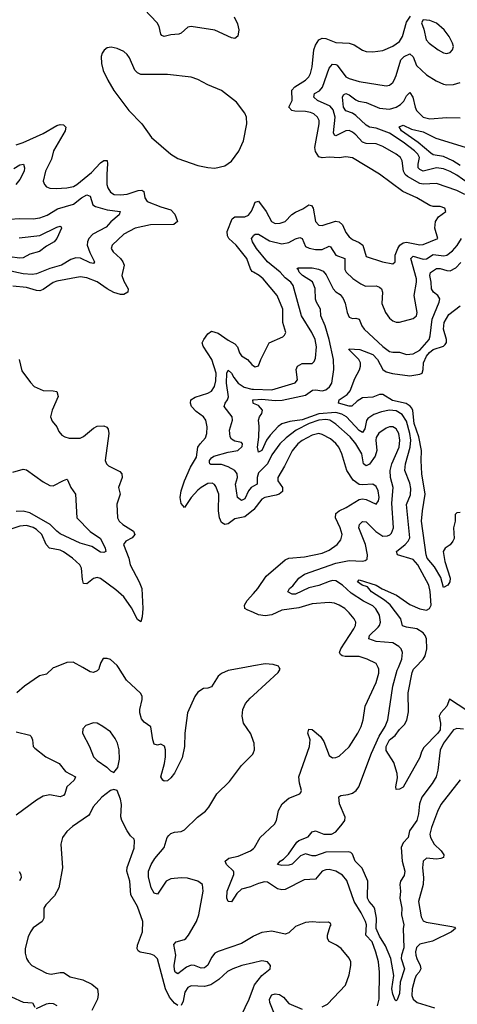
# Model space of a CAD drawing. Header units: inches. Extents: x 1694797 to 1849917, y 907313 to 1017959.
# Tile 199 of 256: x 1748610 to 1751213, y 957999 to 963849. Entities that reach past the tile are written whole.
import ezdxf

# ---------------------------------------------------------------- set-up
doc = ezdxf.new("R2010")
doc.units = ezdxf.units.IN
doc.header["$MEASUREMENT"] = 0
for name, color, linetype in [('B7945', 7, 'Continuous'), ('B7946', 7, 'Continuous'), ('B7955', 7, 'Continuous'), ('B7956', 7, 'Continuous')]:
    doc.layers.add(name, color=color, linetype=linetype)

msp = doc.modelspace()

# ---------------------------------------------------------------- linework, layer by layer
at = {"layer": 'B7945', "color": 5}
for points, elevation in [([(1748816.5, 960000), (1748810, 959997.4), (1748770, 959959.6), (1748727.3, 959950), (1748638, 959890), (1748592.7, 959850)], 720), ([(1749083.5, 960000), (1749080.4, 959990), (1749070, 959979.6), (1749050, 959971.2), (1749030, 959974.8), (1748984.8, 960000)], 720), ([(1749949.8, 960000), (1749850, 959981.7), (1749810, 959964.7), (1749790, 959947.8), (1749750, 959885.1), (1749730, 959877.4), (1749703.9, 959876.1), (1749670, 959854), (1749652.1, 959827.9), (1749608, 959730), (1749591.7, 959610), (1749591.2, 959530), (1749576.7, 959463.3), (1749530, 959373), (1749510, 959343.5), (1749490, 959326.9), (1749470, 959323.6), (1749460.9, 959330), (1749449.7, 959350), (1749471.2, 959428.8), (1749477, 959470), (1749477, 959510), (1749471.6, 959531.6), (1749450, 959543.5), (1749430, 959538), (1749410, 959545.1), (1749401.6, 959570), (1749390, 959646.6), (1749350, 959674.8), (1749335.2, 959695.2), (1749325.2, 959730), (1749324.8, 959750), (1749338.5, 959810), (1749338.3, 959830), (1749328, 959848), (1749245.2, 959925.2), (1749197.2, 960000)], 720), ([(1750000, 959560.9), (1749985.1, 959605.1), (1749940.8, 959670), (1749932.9, 959710), (1749937.6, 959750), (1749954, 959786), (1749981.5, 959818.5), (1750000, 959835.4)], 720), ([(1748590, 959617.2), (1748670, 959597.5), (1748677.8, 959590), (1748685.7, 959570), (1748690.2, 959530.2), (1748700.1, 959520.1), (1748765.6, 959470), (1748844.6, 959430), (1748882.4, 959382.4), (1748941.5, 959350), (1748934.4, 959330), (1748891.2, 959290), (1748878.4, 959250), (1748870, 959239.5), (1748850, 959232.2), (1748790, 959242.9), (1748750, 959235.1), (1748709.3, 959210.7), (1748590, 959122.4)], 720), ([(1750000, 958402.9), (1749998, 958402), (1749930, 958360.5), (1749790, 958312.3), (1749770, 958301.5), (1749750, 958277.1), (1749728.2, 958231.8), (1749710, 958214.7), (1749690, 958213), (1749650, 958228.5), (1749630, 958230.8), (1749601.7, 958218.3), (1749550, 958180.2), (1749534.8, 958190), (1749530, 958202.7), (1749529.5, 958230), (1749538.3, 958290), (1749526.9, 958353.1), (1749540.5, 958370), (1749590, 958384.1), (1749597.3, 958390), (1749613.7, 958410), (1749661.4, 958490), (1749674.9, 958530), (1749701.1, 958670), (1749696.4, 958710), (1749669.5, 958730), (1749608.6, 958748.6), (1749570.9, 958750.9), (1749510, 958743.8), (1749482, 958730), (1749430, 958653.7), (1749410, 958659.8), (1749392.3, 958690), (1749375.5, 958755.5), (1749375.8, 958790), (1749392.4, 958830), (1749414.2, 958865.8), (1749469.2, 958930), (1749488, 958990), (1749497.5, 959002.5), (1749510, 959013.5), (1749530, 959020.7), (1749570, 959025.7), (1749590, 959034.7), (1749667.1, 959110), (1749714.4, 959145.6), (1749734.5, 959170), (1749782.6, 959250), (1749857, 959323), (1749930, 959416.9), (1749995.9, 959484.1), (1750000, 959494.3)], 720), ([(1749550, 957991.6), (1749530, 958005), (1749501.2, 958041.2), (1749477.6, 958090), (1749429, 958269), (1749410, 958288.3), (1749390, 958296.8), (1749327.5, 958307.5), (1749315.6, 958315.6), (1749308.8, 958328.8), (1749310.9, 958350), (1749341.1, 958430), (1749342.3, 958490), (1749310, 958579.5), (1749270.7, 958650), (1749264.5, 958730), (1749248.2, 958790), (1749250, 958810.6), (1749290, 958926), (1749292.8, 958970), (1749290, 958979), (1749270, 958999), (1749250, 959029), (1749217.2, 959090), (1749212.5, 959112.5), (1749214.9, 959185.1), (1749210, 959218), (1749190, 959268.7), (1749170, 959275.3), (1749150, 959269.2), (1749099.1, 959230), (1749047.2, 959172.8), (1749028, 959130), (1749019.3, 959120.7), (1748924.2, 959055.8), (1748890, 959024.7), (1748864.9, 958990), (1748855.6, 958950), (1748864, 958810), (1748842.7, 958690), (1748817.8, 958642.2), (1748764.9, 958590), (1748753.7, 958570), (1748752.9, 958510), (1748743.1, 958490), (1748690, 958453.3), (1748673.7, 958430), (1748661, 958399), (1748643.6, 958330), (1748643.1, 958303.1), (1748650.4, 958270), (1748661.6, 958250), (1748683, 958230), (1748770, 958182.7), (1748797.8, 958177.8), (1748850, 958187.9), (1748870, 958187.2), (1748910, 958162), (1748984.7, 958144.7), (1749038.8, 958118.8), (1749073.1, 958090), (1749077.4, 958057.4), (1749072.2, 958030), (1749038.7, 957961.3)], 740), ([(1750000, 958704.2), (1749983.2, 958696.8), (1749930, 958682.9), (1749902.2, 958657.8), (1749870, 958607.2), (1749850, 958609.8), (1749843, 958630), (1749845, 958670), (1749883.5, 958770), (1749883.2, 958783.2), (1749882.1, 958790), (1749840.4, 958830), (1749832.7, 958850), (1749853.7, 958866.3), (1749910, 958879.7), (1749983.1, 958910), (1750000, 958923.9)], 680), ([(1748607.8, 958787.8), (1748616.6, 958770), (1748618.4, 958750), (1748608, 958732)], 720), ([(1750000, 958245.6), (1749930.7, 958230), (1749877.1, 958210), (1749846, 958194), (1749794.7, 958145.3), (1749746.6, 958113.4), (1749710, 958104.9), (1749630.9, 958109.1), (1749610, 958098.8), (1749592.3, 958070), (1749582.4, 958017.6), (1749570, 957991.1)], 740), ([(1749927.7, 957930), (1749974.5, 958030), (1750000, 958098.2)], 740), ([(1748562.1, 958042.1), (1748630, 958012.2), (1748687.1, 958007.1), (1748700.8, 957980.8)], 720), ([(1748710, 957973.4), (1748770, 958001.5), (1748790, 958006), (1748810, 958004.2), (1748830.6, 957990.6)], 720)]:
    msp.add_lwpolyline(points, dxfattribs=dict(at, elevation=elevation))
at = {"layer": 'B7945', "color": 5, "elevation": 740}
msp.add_lwpolyline([(1749048.5, 959671.5), (1749003.8, 959656.2), (1748984.9, 959635.1), (1748984.4, 959610), (1749024.4, 959530), (1749048.5, 959470), (1749070, 959446.4), (1749128.4, 959408.4), (1749150, 959386), (1749170, 959376), (1749194.5, 959405.5), (1749203.9, 959456.1), (1749201.1, 959510), (1749190.9, 959550.9), (1749178.4, 959578.4), (1749150, 959617), (1749105.2, 959650), (1749070, 959669.5)], close=True, dxfattribs=at)
at = {"layer": 'B7946', "color": 5}
for points, elevation in [([(1749885.7, 963865.7), (1749904.8, 963824.8), (1749912.6, 963790), (1749908.1, 963751.9), (1749890, 963738), (1749870, 963741.8), (1749770, 963788.2), (1749630, 963808.6), (1749610, 963805.6), (1749570.8, 963769.2), (1749557.3, 963762.7), (1749510, 963760.5), (1749468.9, 963748.9), (1749455.1, 963755.1), (1749450, 963764.2), (1749439.2, 963810), (1749427.2, 963830), (1749350, 963911.2)], 680), ([(1748590, 963105), (1748630, 963119.5), (1748750, 963173.1), (1748830, 963220.1), (1748850, 963226), (1748870, 963224.9), (1748884.9, 963210), (1748881.4, 963190), (1748810.8, 963070), (1748798.7, 963021.3), (1748764.3, 962950), (1748750.3, 962890), (1748757, 962870), (1748770, 962855.8), (1748790, 962848.1), (1748826.1, 962846.1), (1748890.2, 962850.2), (1748930, 962858.6), (1748950, 962869.5), (1749037.9, 962942.1), (1749090, 962999), (1749110, 963012.8), (1749130, 963013.7), (1749133.3, 962993.3), (1749127.5, 962932.5), (1749127.8, 962870), (1749133.9, 962850), (1749150, 962825.4), (1749171.3, 962811.3), (1749209.1, 962809.1), (1749250, 962813.6), (1749315.3, 962835.3), (1749337.1, 962837.1), (1749348.2, 962828.2), (1749354.8, 962790), (1749367.7, 962770), (1749450, 962737.2), (1749510, 962719.7), (1749532.9, 962692.9), (1749547.9, 962650), (1749527.8, 962632.2), (1749388.7, 962631.3), (1749296.4, 962610), (1749230, 962575.7), (1749160.2, 962510), (1749154.3, 962490), (1749166.5, 962470), (1749209.6, 962429.6), (1749224.3, 962410), (1749231.9, 962390), (1749218.4, 962330), (1749230, 962296.1), (1749255.4, 962250), (1749254.2, 962230), (1749230, 962217.3), (1749210, 962216.9), (1749170, 962228), (1749130, 962249.5), (1749070, 962291.7), (1749010, 962315), (1748970, 962321.7), (1748830, 962295.2), (1748810, 962287.5), (1748750, 962245.8), (1748730, 962238.4), (1748710, 962240.1), (1748650, 962258.5), (1748570, 962266.4)], 680), ([(1748575.1, 962964.9), (1748610, 962987.9), (1748631.9, 962991.9), (1748639.3, 962970), (1748637.3, 962950), (1748610, 962900.7), (1748586.2, 962870)], 660), ([(1748550, 962663.9), (1748610, 962668.1), (1748690, 962666.4), (1748730, 962672.2), (1748772.8, 962687.2), (1748835.3, 962724.7), (1748930, 962753.3), (1748977.5, 962790), (1749010, 962808.6), (1749030, 962800.2), (1749044.7, 962750), (1749060.4, 962740.4), (1749130, 962718.7), (1749207.3, 962710), (1749201.5, 962690), (1749151.6, 962648.4), (1749123.6, 962616.4), (1749044.3, 962575.7), (1749021.6, 962550), (1749013.7, 962530), (1749012.3, 962510), (1749026.4, 962466.4), (1749055.2, 962410), (1749050, 962400.7), (1749030, 962404.8), (1748972.6, 962432.6), (1748944.7, 962435.3), (1748914.7, 962425.3), (1748858, 962390), (1748790, 962371.7), (1748710, 962338.5), (1748684.4, 962335.6), (1748630, 962339.4), (1748530, 962360.7)], 660), ([(1750000, 962349.8), (1749993.5, 962353.5), (1749983, 962370), (1749961.1, 962430), (1749898.1, 962510), (1749854.1, 962550), (1749845.2, 962565.2), (1749843.1, 962590), (1749873.6, 962666.4), (1749890, 962679), (1749950, 962677.9), (1749970, 962687.8), (1749988.8, 962711.2), (1750000, 962739.5)], 680), ([(1748606.5, 962553.5), (1748730, 962567.4), (1748830, 962616.8), (1748850, 962622.4), (1748857.7, 962617.7), (1748859.5, 962610), (1748830.1, 962549.9), (1748815.2, 962530), (1748770, 962504.4), (1748728.4, 962471.6), (1748670, 962456.7), (1748630, 962434.7), (1748610, 962432.3), (1748550, 962440.9)], 640), ([(1750000, 962520.1), (1749994.2, 962530), (1749989.8, 962550), (1750000, 962565.4)], 660), ([(1750000, 960936.2), (1749950, 960895.3), (1749890, 960882.9), (1749850, 960853), (1749830, 960849.9), (1749810, 960861.6), (1749798.7, 960890), (1749793, 960930), (1749794.6, 961030), (1749776.2, 961076.2), (1749767.8, 961087.8), (1749755, 961095), (1749730, 961093.3), (1749690, 961070.4), (1749670, 961053.5), (1749629.5, 961010), (1749590, 960951.3), (1749570, 960974), (1749564.3, 961010), (1749570.8, 961050), (1749590.8, 961110), (1749626.8, 961190), (1749661.8, 961250), (1749670.5, 961310), (1749682.9, 961330), (1749715.4, 961364.6), (1749722.4, 961390), (1749724.7, 961430), (1749716.8, 961470), (1749703.5, 961490), (1749660.3, 961520.3), (1749632.6, 961550), (1749625.2, 961570), (1749627.1, 961590), (1749654, 961606), (1749730, 961630.6), (1749750, 961641.7), (1749768, 961670), (1749776.2, 961703.8), (1749777.7, 961750), (1749753, 961830), (1749701.1, 961910), (1749695, 961930), (1749705.7, 961950), (1749730, 961983.1), (1749750, 961998), (1749790, 961987.5), (1749850, 961944.9), (1749890, 961923.2), (1749905.3, 961905.3), (1749917.3, 961870), (1749930, 961852), (1749965.5, 961830), (1749990, 961801), (1750000, 961793.5)], 680), ([(1748606.3, 961830), (1748623.7, 961763.7), (1748673.6, 961693.6), (1748697, 961670), (1748750, 961645.5), (1748810, 961644.7), (1748830, 961639.5), (1748839.7, 961610), (1748802.7, 961530), (1748792.7, 961490), (1748803.7, 961463.7), (1748831.3, 961430), (1748842.5, 961402.5), (1748860.9, 961380.9), (1748878, 961370), (1748903.4, 961363.4), (1748970, 961362.4), (1748990, 961372.4), (1749050, 961422.2), (1749070, 961433.4), (1749110, 961435.2), (1749127.5, 961427.5), (1749135.9, 961415.9), (1749140.2, 961390), (1749118.3, 961230), (1749127, 961210), (1749138.8, 961198.8), (1749205.2, 961165.2), (1749218.5, 961150), (1749218.6, 961130), (1749197.6, 961070), (1749208.2, 961030), (1749188.5, 960970), (1749192, 960890), (1749201.7, 960870), (1749223.2, 960850), (1749287.6, 960810), (1749295, 960790), (1749279.6, 960770), (1749242, 960750), (1749228.2, 960730), (1749258.6, 960650), (1749268, 960610), (1749321.5, 960510), (1749337.5, 960470), (1749342.2, 960350), (1749338, 960302), (1749330, 960272.3), (1749310, 960284.7), (1749275.2, 960355.2), (1749230, 960419.5), (1749181.5, 960461.5), (1749090, 960529.8), (1749070, 960534.9), (1749050, 960529.1), (1749010, 960497.6), (1748990, 960498.7), (1748983, 960523), (1748977.8, 960590), (1748967.5, 960610), (1748925, 960650), (1748870, 960687.9), (1748850, 960697.2), (1748788.1, 960710), (1748768.1, 960730), (1748741.6, 960790), (1748710, 960820.2), (1748690, 960832.8), (1748650, 960844.1), (1748610, 960839.9), (1748557.1, 960822.9)], 680), ([(1750000, 961077.5), (1749986.5, 961070), (1749970.8, 961050), (1749950, 961001.6), (1749930, 960992.7), (1749904.7, 961010), (1749894.5, 961090), (1749904.7, 961130), (1749904.5, 961150), (1749890, 961169.9), (1749850, 961192.3), (1749810, 961206.2), (1749746.4, 961206.4), (1749740.4, 961210), (1749739.8, 961219.8), (1749739.6, 961230), (1749750, 961245.2), (1749764.9, 961255.1), (1749850, 961280.4), (1749907, 961290), (1749932.9, 961312.9), (1749935.8, 961330), (1749930, 961336.9), (1749890, 961345.1), (1749870, 961356.9), (1749861, 961370), (1749858.4, 961410), (1749875.1, 961470), (1749874.6, 961490), (1749826.8, 961550), (1749831.5, 961570), (1749846.3, 961590), (1749851.3, 961608.7), (1749840.4, 961690), (1749842.1, 961750), (1749850, 961767.4), (1749870, 961748.2), (1749882.9, 961722.9), (1749910, 961690.1), (1749945.3, 961665.3), (1749990, 961654.6), (1750000, 961654.2)], 660), ([(1750000, 961569.3), (1749998.4, 961570), (1749996, 961590), (1750000, 961590.4)], 640), ([(1748570, 961159.8), (1748630, 961179.2), (1748650, 961174.6), (1748750, 961103), (1748790, 961081), (1748810, 961080.2), (1748870, 961111.4), (1748890, 961118.4), (1748895.2, 961115.2), (1748914, 961070), (1748941.5, 961030), (1748949.2, 960890), (1749028.6, 960808.6), (1749090, 960766), (1749119.2, 960710), (1749122.7, 960690), (1749110, 960682.4), (1749090, 960685.4), (1749038.8, 960718.8), (1748970, 960738.1), (1748850, 960795.2), (1748830, 960809.4), (1748790.4, 960850.4), (1748670, 960918.7), (1748631.3, 960928.7), (1748590, 960927.2)], 660), ([(1750000, 960326.2), (1749962.3, 960342.3), (1749949.6, 960350), (1749947.3, 960370), (1749962.5, 960397.5), (1750000, 960439.8)], 680), ([(1748984.8, 960000), (1748928.5, 960031.5), (1748890, 960029.6), (1748816.5, 960000)], 720), ([(1749197.2, 960000), (1749190, 960011.1), (1749150, 960047.6), (1749130, 960054), (1749106.9, 960053.1), (1749093, 960030), (1749083.5, 960000)], 720), ([(1750000, 960009.2), (1749949.8, 960000)], 720)]:
    msp.add_lwpolyline(points, dxfattribs=dict(at, elevation=elevation))
at = {"layer": 'B7946', "color": 5, "elevation": 720}
msp.add_lwpolyline([(1749153.8, 963686.2), (1749130, 963683.1), (1749111.6, 963668.4), (1749100.7, 963650), (1749095.5, 963630), (1749096.1, 963590), (1749107, 963547), (1749133.5, 963490), (1749169.1, 963429.1), (1749258.6, 963310), (1749336.9, 963230), (1749394.5, 963150), (1749510, 963051.1), (1749550, 963023.8), (1749670, 962983.2), (1749730, 962970.2), (1749770, 962967.2), (1749830, 962980.6), (1749870, 963009.4), (1749912.5, 963067.5), (1749942.1, 963130), (1749961.6, 963230), (1749959.5, 963270), (1749950, 963294.7), (1749898.9, 963358.9), (1749810, 963428.9), (1749730, 963461.5), (1749670, 963494.5), (1749630, 963507.5), (1749490, 963523.7), (1749330, 963523), (1749310, 963532.9), (1749295.2, 963550), (1749263.6, 963623.6), (1749250, 963643.1), (1749230, 963659.8), (1749190, 963679.3)], close=True, dxfattribs=at)
at = {"layer": 'B7955', "color": 5}
for points, elevation in [([(1750000, 958923.9), (1750007.4, 958930), (1750039.8, 958990), (1750124.8, 959070), (1750137.2, 959090), (1750148.9, 959150), (1750171.9, 959190), (1750210, 959222.7), (1750277, 959250), (1750282.6, 959257.4), (1750285.3, 959270), (1750273.6, 959313.6), (1750271, 959350), (1750334.1, 959530), (1750337.8, 959570), (1750323.9, 959610), (1750330, 959634.4), (1750350, 959631.8), (1750399.7, 959590), (1750419.3, 959559.3), (1750450, 959477.6), (1750470, 959463.2), (1750490, 959464.9), (1750510, 959473.4), (1750570, 959529.2), (1750621.3, 959610), (1750641.4, 959650), (1750653.3, 959690), (1750665.7, 959770), (1750730.5, 959910), (1750746.3, 959966.3), (1750746.5, 959990), (1750741.5, 960000)], 680), ([(1750000, 959835.4), (1750147, 959970), (1750159.3, 959990), (1750154.3, 960000)], 720), ([(1751250, 959632.7), (1751210, 959638.4), (1751190, 959629.8), (1751130.2, 959550), (1751110.7, 959509.3), (1751097.4, 959390), (1751086.3, 959350), (1751063.8, 959310), (1751002.4, 959230), (1750987.7, 959190), (1750981.9, 959130), (1750971.4, 959090), (1750927.6, 959030), (1750919.7, 958990), (1750890, 958957.2), (1750879.8, 958930), (1750885.6, 958850), (1750901.5, 958790), (1750896.2, 958763.8), (1750875.4, 958730), (1750870.7, 958710), (1750874.4, 958670), (1750871.7, 958630), (1750882.1, 958570), (1750881.5, 958530), (1750894.2, 958470), (1750890.2, 958449.8), (1750894.2, 958334.2), (1750880.9, 958290), (1750879.3, 958270), (1750898.2, 958210), (1750873, 958130), (1750870, 958062.7), (1750854.9, 958025.1), (1750850, 958019.5), (1750843.8, 958023.8), (1750830, 958059.3), (1750824.3, 958090), (1750834.5, 958170), (1750817.5, 958270), (1750785.7, 958345.7), (1750750, 958402.6), (1750730.3, 958450), (1750732.7, 958510), (1750723.1, 958563.1), (1750717, 958577), (1750688.6, 958608.6), (1750679.7, 958630), (1750681.7, 958730), (1750647.7, 958807.7), (1750605.4, 958850), (1750589.6, 958890), (1750580.1, 958900.1), (1750565.2, 958905.2), (1750430, 958902.1), (1750370, 958880.6), (1750350, 958881.3), (1750310, 958893.4), (1750279.7, 958880.3), (1750230, 958832.3), (1750210, 958826), (1750170, 958823.2), (1750142.9, 958830), (1750159.2, 958850), (1750178.5, 958861.5), (1750208.6, 958891.4), (1750257.5, 958962.5), (1750270, 958971.9), (1750326.4, 958993.6), (1750350, 959023.6), (1750370, 959030.2), (1750419.3, 959010), (1750463.7, 959010), (1750490, 959023.5), (1750528.4, 959070), (1750543, 959090), (1750546.3, 959110), (1750512.7, 959190), (1750507.8, 959232.2), (1750521, 959239), (1750564.6, 959244.6), (1750590, 959254), (1750611.4, 959268.6), (1750627.1, 959290), (1750702.2, 959490), (1750747.3, 959592.7), (1750783, 959650), (1750798.8, 959690), (1750828.6, 959890), (1750855.8, 959984.2), (1750862.3, 960000)], 660), ([(1751270, 959743.7), (1751167.4, 959812.6), (1751150.1, 959770), (1751114, 959730), (1751105.3, 959710), (1751113.1, 959670), (1751110, 959629), (1751097.8, 959610), (1751014.5, 959525.5), (1751000.6, 959499.4), (1750990, 959465.1), (1750890, 959289.4), (1750870, 959278), (1750850, 959275.3), (1750846.6, 959290), (1750856.4, 959343.6), (1750856, 959370), (1750835.6, 959435.6), (1750790, 959507.3), (1750789.6, 959530), (1750808.8, 959570), (1750844, 959596), (1750870, 959632), (1750899.2, 959660.8), (1750913.3, 959686.7), (1750922.6, 959737.4), (1750921.4, 959850), (1750944.5, 959970), (1750952.8, 959990), (1750962.4, 960000)], 640), ([(1750000, 959494.3), (1750006.3, 959510), (1750003.7, 959550), (1750000, 959560.9)], 720), ([(1751230, 959333), (1751114.8, 959185.2), (1751094.8, 959145.2), (1751058.5, 959050), (1751049.5, 959010), (1751053.8, 958990), (1751075.8, 958950), (1751117.1, 958910), (1751132.5, 958887.5), (1751130.2, 958870), (1751115.4, 958864.6), (1751090, 958862), (1751030, 958866.2), (1751010.1, 958849.9), (1751005.1, 958810), (1751011.5, 958751.5), (1751010.6, 958710.6), (1750983, 958610), (1750998.6, 958518.6), (1751010, 958495.5), (1751027.1, 958487.1), (1751180.7, 958460.7), (1751196.3, 958456.3), (1751202, 958450), (1751177.6, 958430), (1751066.3, 958373.7), (1750990, 958355.6), (1750970, 958335.8), (1750964.8, 958310), (1750966.4, 958290), (1750971.4, 958270), (1750992.5, 958230), (1750995.6, 958210), (1750986.4, 958190), (1750967.9, 958170), (1750960.7, 958150), (1750945.2, 958090), (1750942.6, 958050), (1750950.9, 958030), (1750974.7, 958010), (1751076.8, 957976.8)], 680), ([(1750738.5, 957990), (1750748.9, 958030), (1750750.3, 958190), (1750743.3, 958250), (1750729.1, 958309.1), (1750706.7, 958370), (1750668.9, 958410), (1750672.4, 958470), (1750666.3, 958490), (1750641.9, 958541.9), (1750600.4, 958610), (1750554.9, 958734.9), (1750530, 958766.2), (1750490.2, 958789.8), (1750450, 958799.5), (1750430, 958797.2), (1750410, 958789.8), (1750370, 958742.3), (1750301.3, 958738.7), (1750190, 958679.9), (1750170, 958678.6), (1750144.3, 958684.3), (1750083.7, 958723.7), (1750065.6, 958725.6), (1750030, 958717.4), (1750000, 958704.2)], 680), ([(1750410, 957983.5), (1750440.2, 957999.8), (1750547, 958113), (1750570, 958174), (1750580.2, 958230), (1750579.1, 958250), (1750570, 958271.8), (1750521.5, 958330), (1750494.5, 958350), (1750450, 958371), (1750441.8, 958390), (1750441.7, 958410), (1750456.8, 958463.2), (1750462.4, 958470), (1750459.1, 958479.1), (1750446.2, 958486.2), (1750395.4, 958484.6), (1750350, 958489.1), (1750310, 958485.2), (1750250, 958461.6), (1750210, 958422.9), (1750190, 958414.9), (1750110, 958432.7), (1750050, 958424.9), (1750000, 958402.9)], 720), ([(1750000, 958098.2), (1750005.9, 958114.1), (1750050, 958170.5), (1750099.3, 958210), (1750102.7, 958230), (1750084, 958250), (1750050, 958256.9), (1750000, 958245.6)], 740), ([(1750121.9, 957950), (1750098.2, 958010), (1750096.1, 958030), (1750110, 958054.1), (1750130, 958060.3), (1750156.1, 958056.1), (1750180.1, 958040.1), (1750210, 958004.2), (1750289.6, 957969.6)], 720)]:
    msp.add_lwpolyline(points, dxfattribs=dict(at, elevation=elevation))
at = {"layer": 'B7956', "color": 5}
for points, elevation in [([(1750000, 962739.5), (1750010, 962764.9), (1750030, 962772.1), (1750075.9, 962710), (1750107.8, 962650), (1750130, 962638.4), (1750159.3, 962640.7), (1750189.9, 962650.1), (1750228.6, 962691.4), (1750250, 962706.1), (1750294, 962726), (1750330, 962748.4), (1750346.2, 962746.2), (1750355.6, 962730), (1750368.8, 962650), (1750390, 962627.7), (1750410, 962625.8), (1750488.7, 962651.3), (1750510, 962648.4), (1750530.4, 962630.4), (1750550, 962585.2), (1750570, 962558.2), (1750590, 962544), (1750630, 962526), (1750650.1, 962510.1), (1750670, 962443.2), (1750767.3, 962410), (1750830, 962398), (1750844.2, 962410), (1750844.1, 962450), (1750859.1, 962490), (1750871.3, 962508.7), (1750890, 962523.8), (1750910, 962526.9), (1750990, 962511), (1751010, 962513.8), (1751097.6, 962550), (1751079.4, 962610), (1751084.1, 962650), (1751101.7, 962678.3), (1751145.1, 962710), (1751138.4, 962730), (1751110, 962739.2), (1751070, 962739.2), (1751050, 962744.8), (1750972.4, 962790), (1750889.5, 962829.5), (1750750, 962932), (1750590, 963028.3), (1750550, 963034.1), (1750510, 963028.7), (1750450, 963033.1), (1750410, 963028.3), (1750390, 963034.7), (1750370, 963066), (1750366.1, 963090), (1750392.2, 963230), (1750390.5, 963250), (1750381, 963270), (1750358.8, 963290), (1750338.9, 963298.9), (1750310, 963304.5), (1750245.6, 963305.6), (1750229.7, 963310), (1750210.7, 963330), (1750229.9, 963370), (1750229.5, 963430.5), (1750246.6, 963450), (1750310, 963491), (1750329, 963510), (1750339.5, 963530), (1750350.5, 963570), (1750359.7, 963670), (1750370, 963698), (1750390, 963730.2), (1750410, 963739.5), (1750430, 963737.5), (1750490, 963713.4), (1750570.6, 963710.6), (1750600.2, 963700.2), (1750650, 963667.9), (1750670, 963661.2), (1750710, 963658.6), (1750770, 963666.2), (1750830, 963692), (1750870, 963719.1), (1750887.5, 963750), (1750910, 963834.8), (1750934, 963870)], 680), ([(1751256.8, 962810), (1751210, 962833.9), (1751090, 962875.3), (1751010, 962872.5), (1750990, 962875.8), (1750917.6, 962917.6), (1750903.7, 962930), (1750892, 962950), (1750884.7, 963010), (1750874.2, 963030), (1750849.8, 963050), (1750770, 963096.3), (1750730, 963111.7), (1750670, 963113.2), (1750650, 963121.9), (1750610, 963166.1), (1750590, 963182), (1750570, 963190.5), (1750550, 963189.2), (1750490, 963158.8), (1750483, 963163), (1750477.4, 963177.4), (1750486.3, 963270), (1750474.4, 963314.4), (1750456, 963336), (1750381.8, 963370), (1750360.3, 963390), (1750363.5, 963410), (1750392.3, 963427.7), (1750412, 963448), (1750450, 963562), (1750470, 963584.9), (1750490, 963584), (1750498.3, 963578.3), (1750550, 963510.2), (1750570, 963500.5), (1750630, 963482.7), (1750790, 963456.2), (1750810, 963460.7), (1750830, 963476.9), (1750837.5, 963490), (1750850, 963517.6), (1750876.4, 963610), (1750897.3, 963630), (1750930, 963647.6), (1750949.6, 963629.6), (1750970, 963578), (1751030, 963522.7), (1751086.3, 963486.3), (1751130, 963466.7), (1751150, 963462.9), (1751190, 963464.5), (1751230, 963475.6)], 660), ([(1751344.6, 962830), (1751210, 962924.9), (1751170, 962946.8), (1751130, 962963.1), (1751090, 962969.9), (1751010, 962948.4), (1750990, 962959.2), (1750980.7, 962970), (1750979.2, 962990), (1750987.3, 963030), (1750977.9, 963050), (1750957.5, 963070), (1750890, 963122.3), (1750810, 963175.2), (1750730, 963205.8), (1750690, 963210.4), (1750670, 963222.7), (1750610, 963280.7), (1750590, 963293.6), (1750550, 963307.5), (1750537, 963330), (1750530.7, 963390), (1750536.3, 963403.7), (1750550, 963411.2), (1750570, 963403.5), (1750610, 963372.8), (1750626, 963366), (1750670, 963357.3), (1750750, 963323), (1750810, 963318.5), (1750850, 963329.5), (1750874.9, 963345.1), (1750894.6, 963365.4), (1750910, 963396.5), (1750930, 963417.7), (1750948.2, 963388.2), (1750961.3, 963330), (1750970, 963310.3), (1751009.6, 963269.6), (1751050, 963261.1), (1751151.1, 963268.9), (1751230, 963265.6)], 640), ([(1751230, 962983.2), (1751187, 963010), (1751130, 963036.2), (1751070, 963047), (1751055.4, 963055.4), (1750980.4, 963120.4), (1750881.2, 963190), (1750867.8, 963212.2), (1750890, 963221.8), (1750939.9, 963199.9), (1751010, 963183.9), (1751084.7, 963144.7), (1751284.9, 963084.9)], 620), ([(1750000, 962565.4), (1750003, 962570), (1750010, 962574.7), (1750030, 962574.2), (1750095.5, 962535.5), (1750170, 962518.4), (1750210, 962525.9), (1750250, 962547.7), (1750275.6, 962555.6), (1750290, 962548.4), (1750310, 962502.4), (1750331.7, 962491.7), (1750370, 962483.1), (1750410, 962483.4), (1750450, 962503.8), (1750459.2, 962499.2), (1750489.7, 962449.7), (1750544.4, 962430), (1750544.4, 962364.4), (1750552.2, 962350), (1750592.3, 962312.3), (1750639.4, 962279.4), (1750666.7, 962266.7), (1750730, 962267.1), (1750750, 962261), (1750762.6, 962250), (1750768.7, 962230), (1750763.8, 962163.8), (1750785.4, 962110), (1750810, 962076), (1750830, 962059.6), (1750850, 962052.6), (1750870, 962052.4), (1750950, 962074.3), (1750969.7, 962090), (1750974.8, 962110), (1750957.2, 962210), (1750970.4, 962290), (1750969.9, 962310), (1750936.3, 962430), (1750950, 962443.3), (1751010, 962426.7), (1751030, 962428.7), (1751070, 962454.2), (1751132.9, 962447.1), (1751150, 962451.1), (1751184.2, 962475.8), (1751212.1, 962507.9), (1751237.7, 962550)], 660), ([(1750000, 961654.2), (1750110, 961649.7), (1750248.5, 961691.5), (1750263.1, 961710), (1750255.2, 961770), (1750263.4, 961790), (1750290, 961805.5), (1750350, 961806.7), (1750361.5, 961818.5), (1750370, 961838.8), (1750375.2, 961904.8), (1750367.3, 961950), (1750348.2, 961990), (1750286.5, 962090), (1750236.6, 962270), (1750221.9, 962290), (1750190, 962315.2), (1750159, 962350), (1750084, 962410), (1750017.6, 962490), (1750000, 962520.1)], 660), ([(1750000, 961590.4), (1750050, 961595.1), (1750130, 961586.3), (1750171.7, 961588.3), (1750310, 961618.6), (1750351.8, 961648.2), (1750370, 961650.7), (1750410, 961643.4), (1750430, 961649.6), (1750452.9, 961667.1), (1750467.6, 961690), (1750478.8, 961770), (1750476.6, 961830), (1750450.9, 961950), (1750426.4, 962030), (1750401.7, 962090), (1750398.6, 962130), (1750374.7, 962170), (1750369, 962189), (1750368.3, 962251.7), (1750350.9, 962290.9), (1750291.2, 962330), (1750273, 962350), (1750266.6, 962366.6), (1750258, 962370), (1750265.7, 962374.3), (1750350, 962375.7), (1750387.5, 962367.5), (1750414.7, 962354.7), (1750432.6, 962332.6), (1750475.1, 962250), (1750490, 962232.1), (1750515.6, 962215.6), (1750533.6, 962193.6), (1750545.1, 962165.1), (1750557.1, 962110), (1750570, 962082.7), (1750590, 962073.9), (1750610, 962075), (1750629.3, 962069.3), (1750645.2, 962030), (1750659.1, 962010), (1750770, 961906.9), (1750810, 961878), (1750830, 961873.2), (1750870, 961873.2), (1750910, 961860.9), (1750950, 961863.5), (1750990, 961886), (1751044.7, 961950), (1751051.5, 961970), (1751062.8, 962070), (1751106, 962170), (1751108.2, 962190), (1751097.4, 962210), (1751071.1, 962231.1), (1751059, 962250), (1751058.2, 962290), (1751049.4, 962330), (1751053.7, 962346.3), (1751090, 962370.5), (1751110, 962370.8), (1751150, 962358.7), (1751170, 962357.5), (1751204.4, 962375.6), (1751233.5, 962406.5)], 640), ([(1750000, 961793.5), (1750010, 961786), (1750030, 961792), (1750043.7, 961830), (1750094, 961930), (1750175.4, 961964.6), (1750186, 961974), (1750192.4, 961990), (1750174.5, 962050), (1750174.2, 962130), (1750142, 962210), (1750058, 962310), (1750034.2, 962330), (1750000, 962349.8)], 680), ([(1751230, 960920.5), (1751210, 960918.2), (1751200.7, 960910), (1751200.4, 960870), (1751190.6, 960830), (1751193.7, 960766.3), (1751187.3, 960750), (1751170.4, 960729.6), (1751141.1, 960710), (1751128.3, 960690), (1751139, 960630), (1751170.2, 960530), (1751167.7, 960510), (1751156.5, 960490), (1751130, 960475.1), (1751114.9, 960534.9), (1751077.3, 960597.3), (1751032.8, 960650), (1751027.9, 960670), (1750999.9, 960870), (1751005.2, 960930), (1751022.3, 961030), (1751001.1, 961150), (1750997.4, 961230), (1751000.3, 961290), (1750983.7, 961370), (1750955.7, 961450), (1750947.9, 961527.9), (1750941.9, 961541.9), (1750933.3, 961553.3), (1750908.5, 961568.5), (1750827, 961587), (1750770, 961622.5), (1750750, 961621.9), (1750710, 961607.4), (1750650, 961601.5), (1750617, 961583), (1750586.3, 961553.7), (1750570, 961552.5), (1750507, 961570), (1750509.7, 961589.7), (1750556.9, 961623.1), (1750575.3, 961644.7), (1750602.6, 961717.4), (1750632, 961768), (1750637, 961790), (1750636.2, 961810), (1750627.8, 961830), (1750567.4, 961890), (1750570, 961894.4), (1750632.7, 961890), (1750710, 961859.5), (1750739.1, 961830), (1750770.7, 961770.7), (1750790, 961756.9), (1750827.1, 961747.1), (1750930, 961733.1), (1750990, 961742.1), (1751003.8, 961750), (1751009.9, 961770.1), (1751010.9, 961810), (1751029, 961851), (1751047.3, 961872.7), (1751070, 961889.6), (1751130.2, 961909.8), (1751140.8, 961919.2), (1751148.9, 961931.1), (1751147.7, 961950), (1751130.6, 962010), (1751135.4, 962050), (1751162, 962098), (1751230.6, 962150)], 620), ([(1750962.4, 960000), (1751010, 960049.4), (1751021.6, 960070), (1751032.5, 960110), (1751029.9, 960169.9), (1751022.3, 960190), (1751010, 960205.5), (1750973.1, 960230), (1750910, 960239.9), (1750887.6, 960247.6), (1750876.3, 960290), (1750813.2, 960373.2), (1750780, 960400), (1750703.2, 960450), (1750679.1, 960479.1), (1750648, 960490), (1750619.7, 960510), (1750630, 960521.1), (1750730, 960489.4), (1750766.6, 960466.6), (1750850.5, 960430.5), (1750930, 960374.1), (1750990, 960348.9), (1751030, 960341.6), (1751048.5, 960351.5), (1751057, 960370), (1751052.2, 960452.2), (1751043.5, 960490), (1750978.8, 960610), (1750950, 960641), (1750856.9, 960670), (1750850.9, 960690), (1750902.8, 960730), (1750920.7, 960750), (1750930.4, 960770), (1750910.9, 960969.1), (1750934.4, 961025.6), (1750936.2, 961063.8), (1750930, 961095.6), (1750901.3, 961170), (1750905.3, 961210), (1750932.9, 961310), (1750935.7, 961350), (1750930.9, 961390), (1750910, 961463.4), (1750884.1, 961504.1), (1750850, 961525.1), (1750810, 961528.8), (1750761.1, 961518.9), (1750717.2, 961502.8), (1750680.5, 961479.5), (1750671.9, 961468.1), (1750662.7, 961417.3), (1750650, 961396.2), (1750630, 961407.5), (1750553.3, 961490), (1750526.2, 961506.2), (1750490, 961515.5), (1750390, 961507.9), (1750290, 961472.3), (1750217.4, 961462.6), (1750170, 961448.6), (1750147.7, 961432.3), (1750099.9, 961380.1), (1750077.3, 961350), (1750050, 961289.8), (1750030, 961279.7), (1750025.3, 961310), (1750032.2, 961367.8), (1750034.2, 961434.2), (1750030.5, 961470), (1750036, 961490), (1750049.8, 961510), (1750053.9, 961530), (1750030, 961556.5), (1750000, 961569.3)], 640), ([(1750862.3, 960000), (1750882.6, 960050), (1750887.3, 960090), (1750879.8, 960110), (1750865.6, 960125.6), (1750830, 960146), (1750730, 960154.2), (1750687.3, 960170), (1750689.8, 960190), (1750741.3, 960238.7), (1750750.4, 960250), (1750755.9, 960270), (1750749.5, 960310), (1750729, 960349), (1750710, 960365.5), (1750654.6, 960394.6), (1750581.4, 960441.4), (1750529.9, 960490), (1750490, 960514.7), (1750470, 960516.5), (1750450, 960511.8), (1750390, 960487.6), (1750330, 960472.6), (1750250, 960435.2), (1750230, 960435.9), (1750205.7, 960450), (1750215.6, 960470), (1750234.9, 960485.1), (1750269.5, 960530.5), (1750304.6, 960555.4), (1750490, 960620.5), (1750570, 960636.4), (1750650, 960632.4), (1750664.9, 960635.1), (1750676.6, 960643.4), (1750679, 960670), (1750667.6, 960730), (1750628.2, 960830), (1750632.1, 960850), (1750650, 960866.9), (1750670, 960866.2), (1750727.9, 960807.9), (1750770, 960781), (1750798.2, 960781.8), (1750812.5, 960787.5), (1750821.9, 960798.1), (1750832.8, 960830), (1750823.4, 960976.6), (1750831.5, 961070), (1750815.6, 961130), (1750813.6, 961170), (1750824.1, 961210), (1750866.9, 961310), (1750872, 961350), (1750865.4, 961390), (1750850, 961417.8), (1750830, 961429.9), (1750810, 961429.9), (1750790, 961423), (1750746.9, 961393.1), (1750730, 961366.6), (1750727.8, 961350), (1750733.6, 961290), (1750723.9, 961256.1), (1750691, 961209), (1750670, 961197.5), (1750655.9, 961210), (1750645.6, 961270), (1750610, 961329.9), (1750575, 961370), (1750490, 961446.9), (1750454, 961470), (1750430, 961474.4), (1750390, 961469.7), (1750332.6, 961450), (1750253.5, 961410), (1750194.5, 961365.5), (1750157.4, 961330), (1750110, 961263.7), (1750083.6, 961210), (1750030, 961156.2), (1750023.1, 961130), (1750022.8, 961090), (1750000, 961077.5)], 660), ([(1750000, 960439.8), (1750026.8, 960470), (1750077, 960543), (1750190, 960639.7), (1750210, 960650.1), (1750303.2, 960656.8), (1750410, 960679.6), (1750450, 960697.4), (1750497.4, 960730), (1750520.7, 960759.3), (1750527.4, 960790), (1750516.4, 960830), (1750487.7, 960890), (1750490, 960914.7), (1750509.7, 960930), (1750552.1, 960950), (1750630, 960998.6), (1750650, 961001.3), (1750670, 960997.8), (1750730, 960970.3), (1750744.8, 960990), (1750749, 961010), (1750743.2, 961050), (1750730, 961075.3), (1750710, 961089.8), (1750650, 961084.6), (1750630, 961087.2), (1750592.9, 961112.9), (1750555, 961170), (1750526.5, 961270), (1750507.9, 961310), (1750490, 961332), (1750458.1, 961358.1), (1750410, 961385.2), (1750390, 961390.5), (1750350, 961380.4), (1750290, 961349.9), (1750264.8, 961330), (1750230, 961287.2), (1750184.3, 961195.7), (1750144.5, 961130), (1750145.4, 961110), (1750174.1, 961070), (1750174, 961046), (1750152.9, 961030), (1750136.3, 961023.7), (1750068.4, 961010), (1750050, 961000.8), (1750002.1, 960937.9), (1750000, 960936.2)], 680), ([(1750741.5, 960000), (1750730, 960023.1), (1750677.6, 960050), (1750630, 960064.4), (1750545.5, 960065.5), (1750528.5, 960068.5), (1750517.4, 960077.4), (1750512.7, 960090), (1750519.6, 960110), (1750598, 960230), (1750606.6, 960250), (1750609, 960270), (1750599.8, 960290), (1750570, 960325.8), (1750543.5, 960350), (1750510, 960370.7), (1750481.6, 960381.6), (1750450, 960386.3), (1750350, 960379), (1750270, 960354.1), (1750170, 960340.7), (1750110, 960312.2), (1750070, 960306.1), (1750030, 960313.4), (1750000, 960326.2)], 680), ([(1750154.3, 960000), (1750150, 960008.7), (1750118.3, 960018.3), (1750070, 960022), (1750000, 960009.2)], 720)]:
    msp.add_lwpolyline(points, dxfattribs=dict(at, elevation=elevation))
at = {"layer": 'B7956', "color": 5, "elevation": 680}
msp.add_lwpolyline([(1751010, 963849), (1750999.1, 963830), (1751013.8, 963793.8), (1751027.9, 963730), (1751045.7, 963710), (1751098.4, 963670), (1751130, 963651.8), (1751150, 963648), (1751170, 963654.9), (1751185.1, 963670), (1751189.6, 963690), (1751184.7, 963710), (1751165.1, 963750), (1751135.1, 963790), (1751090, 963829.7), (1751050, 963845.4)], close=True, dxfattribs=at)

doc.saveas('drawing.dxf')
